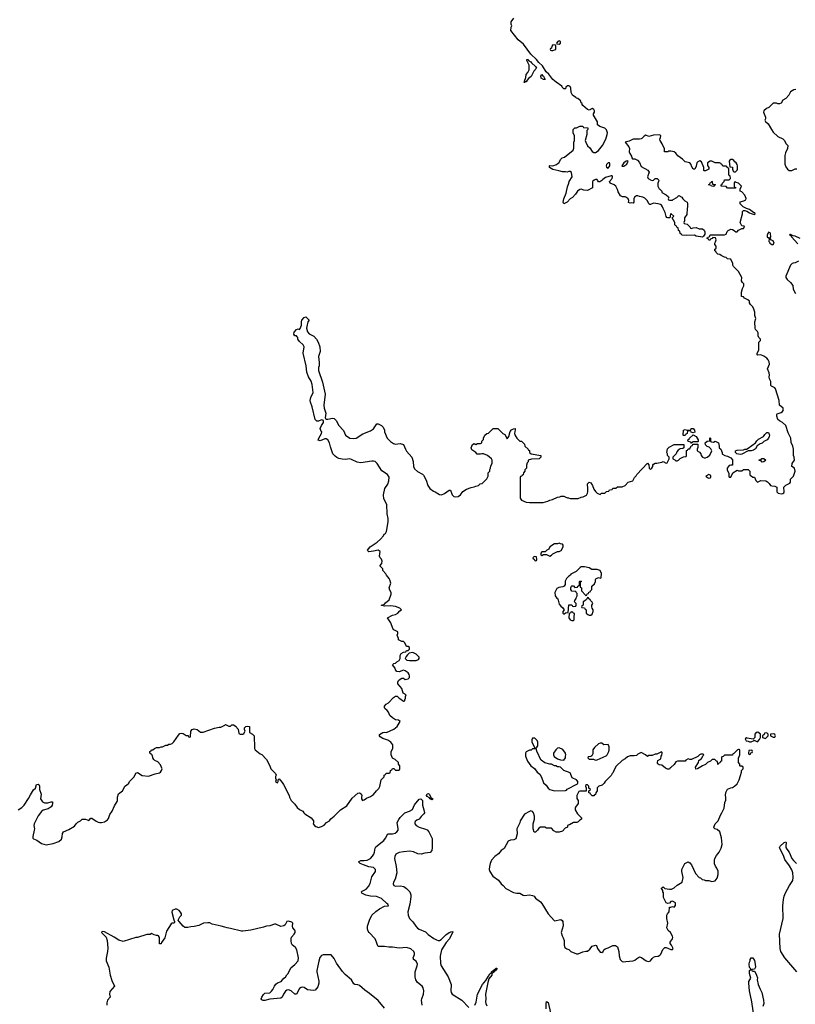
# Model space of a CAD drawing. Header units: inches. Extents: x 2528705 to 2676837, y 911742 to 1023252.
# Tile 61 of 143: x 2607393 to 2617250, y 944399 to 956907. Entities that reach past the tile are written whole.
import ezdxf

# ---------------------------------------------------------------- set-up
doc = ezdxf.new("R2010")
doc.units = ezdxf.units.IN
doc.header["$MEASUREMENT"] = 0
for name, color, linetype in [('C6904', 7, 'Continuous'), ('C6914', 7, 'Continuous'), ('C6915', 7, 'Continuous')]:
    doc.layers.add(name, color=color, linetype=linetype)

msp = doc.modelspace()

# ---------------------------------------------------------------- linework, layer by layer
at = {"layer": 'C6904', "color": 5, "elevation": 40}
for points in [[(2607375, 946870), (2607419, 946901), (2607449, 946931), (2607506, 947014), (2607530, 947062), (2607570, 947122), (2607593, 947147), (2607608, 947192), (2607630, 947196), (2607638, 947190), (2607645, 947170), (2607645, 947130), (2607666, 947070), (2607658, 947010), (2607682, 946970), (2607710, 946958), (2607750, 946958), (2607791, 946971), (2607810, 946972), (2607812, 946952), (2607805, 946930), (2607791, 946909), (2607756, 946884), (2607690, 946866), (2607670, 946850), (2607627, 946793), (2607576, 946690), (2607573, 946670), (2607581, 946630), (2607579, 946610), (2607558, 946530), (2607562, 946510), (2607570, 946502), (2607610, 946485), (2607670, 946442), (2607730, 946426), (2607819, 946441), (2607892, 946468), (2607923, 946497), (2607934, 946526), (2607939, 946570), (2607949, 946591), (2608018, 946622), (2608090, 946662), (2608110, 946694), (2608130, 946714), (2608166, 946730), (2608188, 946752), (2608230, 946752), (2608270, 946734), (2608298, 946762), (2608310, 946765), (2608365, 946725), (2608390, 946713), (2608412, 946708), (2608432, 946708), (2608470, 946718), (2608510, 946741), (2608521, 946759), (2608539, 946810), (2608570, 946852), (2608598, 946922), (2608630, 946974), (2608635, 946990), (2608634, 947030), (2608650, 947072), (2608698, 947110), (2608722, 947150), (2608729, 947171), (2608750, 947182), (2608778, 947210), (2608788, 947230), (2608848, 947290), (2608870, 947334), (2608890, 947342), (2608950, 947305), (2609030, 947298), (2609113, 947327), (2609170, 947341), (2609182, 947350), (2609195, 947370), (2609202, 947390), (2609200, 947400), (2609183, 947443), (2609150, 947478), (2609110, 947498), (2609098, 947510), (2609086, 947530), (2609082, 947562), (2609067, 947567), (2609062, 947582), (2609048, 947588), (2609048, 947612), (2609062, 947618), (2609068, 947632), (2609087, 947633), (2609106, 947650), (2609130, 947662), (2609170, 947662), (2609190, 947672), (2609210, 947672), (2609250, 947692), (2609270, 947692), (2609290, 947702), (2609310, 947702), (2609329, 947711), (2609350, 947732), (2609410, 947818), (2609430, 947838), (2609450, 947842), (2609470, 947838), (2609510, 947812), (2609533, 947813), (2609538, 947798), (2609550, 947794), (2609562, 947798), (2609568, 947870), (2609586, 947890), (2609610, 947898), (2609650, 947892), (2609690, 947858), (2609723, 947857), (2609870, 947906), (2609930, 947921), (2609950, 947921), (2610000, 947947)], [(2610000, 945379), (2609954, 945394), (2609839, 945419), (2609810, 945433), (2609784, 945436), (2609731, 945429), (2609670, 945401), (2609610, 945386), (2609570, 945385), (2609530, 945373), (2609510, 945373), (2609490, 945377), (2609470, 945390), (2609418, 945450), (2609408, 945470), (2609428, 945510), (2609448, 945530), (2609448, 945550), (2609438, 945570), (2609418, 945590), (2609390, 945609), (2609370, 945609), (2609332, 945590), (2609327, 945570), (2609350, 945474), (2609362, 945450), (2609360, 945440), (2609350, 945428), (2609330, 945428), (2609320, 945420), (2609258, 945330), (2609237, 945243), (2609197, 945183), (2609190, 945166), (2609170, 945166), (2609169, 945249), (2609158, 945270), (2609150, 945275), (2609130, 945275), (2609103, 945283), (2609070, 945298), (2609050, 945288), (2609007, 945287), (2608890, 945249), (2608867, 945247), (2608710, 945198), (2608655, 945215), (2608593, 945253), (2608470, 945318), (2608450, 945326), (2608438, 945322), (2608434, 945310), (2608491, 945251), (2608503, 945210), (2608514, 945114), (2608511, 945070), (2608490, 944986), (2608491, 944950), (2608524, 944870), (2608544, 944770), (2608563, 944703), (2608598, 944630), (2608538, 944562), (2608533, 944530), (2608541, 944490), (2608508, 944450), (2608500, 944420), (2608500, 944390)]]:
    msp.add_lwpolyline(points, dxfattribs=at)
at = {"layer": 'C6914', "color": 5}
for points, elevation in [([(2610000, 947947), (2610010, 947952), (2610050, 947932), (2610070, 947932), (2610090, 947951), (2610110, 947951), (2610142, 947930), (2610152, 947912), (2610170, 947894), (2610178, 947838), (2610193, 947833), (2610230, 947832), (2610240, 947840), (2610258, 947870), (2610248, 947890), (2610248, 947912), (2610266, 947930), (2610290, 947934), (2610312, 947930), (2610314, 947850), (2610352, 947832), (2610374, 947810), (2610372, 947750), (2610378, 947718), (2610378, 947650), (2610386, 947630), (2610450, 947582), (2610471, 947571), (2610531, 947510), (2610571, 947430), (2610585, 947390), (2610642, 947330), (2610652, 947310), (2610645, 947295), (2610642, 947270), (2610654, 947250), (2610642, 947230), (2610670, 947214), (2610678, 947230), (2610678, 947250), (2610690, 947262), (2610730, 947218), (2610746, 947190), (2610818, 947050), (2610822, 947030), (2610842, 946990), (2610890, 946942), (2610920, 946900), (2610950, 946872), (2610990, 946852), (2611002, 946830), (2611018, 946818), (2611098, 946770), (2611125, 946730), (2611126, 946710), (2611121, 946690), (2611138, 946670), (2611157, 946657), (2611190, 946645), (2611230, 946656), (2611263, 946677), (2611292, 946708), (2611329, 946731), (2611346, 946754), (2611389, 946790), (2611468, 946870), (2611550, 946921), (2611620, 947020), (2611690, 947081), (2611710, 947086), (2611734, 947074), (2611741, 947050), (2611735, 947030), (2611735, 947010), (2611750, 946987), (2611770, 946996), (2611801, 947019), (2611850, 947039), (2611890, 947066), (2611927, 947113), (2611959, 947141), (2611972, 947168), (2611989, 947251), (2612026, 947290), (2612026, 947310), (2612042, 947318), (2612050, 947334), (2612090, 947334), (2612102, 947338), (2612106, 947370), (2612122, 947378), (2612130, 947394), (2612150, 947394), (2612170, 947374), (2612210, 947374), (2612222, 947378), (2612226, 947390), (2612226, 947430), (2612206, 947450), (2612206, 947470), (2612166, 947510), (2612130, 947526), (2612115, 947570), (2612114, 947610), (2612134, 947650), (2612137, 947697), (2612110, 947729), (2612070, 947755), (2612010, 947775), (2611976, 947796), (2611966, 947810), (2611967, 947827), (2612010, 947852), (2612030, 947858), (2612053, 947853), (2612150, 947895), (2612189, 947930), (2612228, 947990), (2612206, 948010), (2612170, 948015), (2612130, 948038), (2612098, 948070), (2612078, 948110), (2612062, 948130), (2612035, 948155), (2612028, 948170), (2612028, 948188), (2612049, 948210), (2612081, 948230), (2612142, 948298), (2612170, 948314), (2612190, 948314), (2612212, 948292), (2612226, 948286), (2612270, 948252), (2612286, 948254), (2612286, 948266), (2612298, 948290), (2612298, 948310), (2612306, 948330), (2612268, 948350), (2612249, 948410), (2612230, 948438), (2612198, 948470), (2612198, 948490), (2612209, 948511), (2612228, 948530), (2612250, 948542), (2612270, 948542), (2612290, 948526), (2612330, 948532), (2612348, 948552), (2612349, 948570), (2612342, 948590), (2612328, 948610), (2612290, 948635), (2612270, 948642), (2612217, 948623), (2612188, 948628), (2612168, 948648), (2612166, 948670), (2612129, 948710), (2612146, 948730), (2612170, 948734), (2612186, 948750), (2612215, 948765), (2612227, 948793), (2612228, 948830), (2612243, 948857), (2612270, 948874), (2612302, 948878), (2612310, 948894), (2612330, 948894), (2612346, 948910), (2612346, 948930), (2612330, 948946), (2612310, 948946), (2612288, 948990), (2612270, 949008), (2612249, 949009), (2612208, 949030), (2612207, 949047), (2612189, 949090), (2612198, 949110), (2612198, 949130), (2612150, 949158), (2612135, 949175), (2612110, 949246), (2612069, 949309), (2612130, 949341), (2612170, 949351), (2612198, 949370), (2612223, 949397), (2612246, 949410), (2612226, 949430), (2612170, 949452), (2612110, 949461), (2612030, 949458), (2611986, 949470), (2612010, 949472), (2612030, 949482), (2612042, 949498), (2612090, 949538), (2612115, 949610), (2612115, 949630), (2612098, 949658), (2612089, 949690), (2612109, 949750), (2612098, 949790), (2612089, 949810), (2612055, 949850), (2612048, 949868), (2612006, 949910), (2612006, 949930), (2611968, 949968), (2611995, 950000)], 40), ([(2612507, 944390), (2612499, 944450), (2612502, 944470), (2612526, 944530), (2612531, 944571), (2612521, 944610), (2612510, 944630), (2612450, 944675), (2612427, 944710), (2612419, 944750), (2612421, 944810), (2612446, 944890), (2612447, 944910), (2612430, 944947), (2612399, 944970), (2612397, 944977), (2612394, 944990), (2612410, 945030), (2612410, 945050), (2612402, 945070), (2612362, 945102), (2612310, 945121), (2612214, 945114), (2612130, 945124), (2612084, 945124), (2612030, 945135), (2611950, 945135), (2611939, 945150), (2611929, 945190), (2611909, 945230), (2611836, 945310), (2611823, 945330), (2611812, 945352), (2611812, 945390), (2611837, 945470), (2611869, 945531), (2611920, 945580), (2611967, 945613), (2612030, 945644), (2612078, 945650), (2612073, 945670), (2612058, 945678), (2611990, 945742), (2611970, 945754), (2611927, 945767), (2611850, 945773), (2611790, 945786), (2611741, 945810), (2611739, 945830), (2611744, 945836), (2611798, 945862), (2611826, 945894), (2611845, 945935), (2611870, 946017), (2611914, 946086), (2611914, 946110), (2611890, 946136), (2611830, 946145), (2611761, 946170), (2611721, 946190), (2611699, 946210), (2611730, 946227), (2611770, 946226), (2611810, 946232), (2611850, 946253), (2611877, 946283), (2611893, 946307), (2611902, 946330), (2611910, 946381), (2611920, 946400), (2612020, 946480), (2612044, 946510), (2612070, 946564), (2612130, 946563), (2612166, 946574), (2612188, 946590), (2612201, 946610), (2612202, 946630), (2612192, 946710), (2612210, 946747), (2612230, 946773), (2612289, 946830), (2612349, 946851), (2612384, 946876), (2612410, 946935), (2612470, 947007), (2612491, 947010), (2612511, 946990), (2612512, 946930), (2612531, 946870), (2612536, 946830), (2612530, 946818), (2612495, 946785), (2612471, 946750), (2612442, 946738), (2612420, 946720), (2612414, 946710), (2612414, 946690), (2612431, 946670), (2612469, 946649), (2612550, 946626), (2612570, 946614), (2612592, 946590), (2612634, 946506), (2612636, 946390), (2612630, 946355), (2612610, 946329), (2612541, 946319), (2612494, 946306), (2612451, 946309), (2612396, 946336), (2612350, 946345), (2612270, 946337), (2612214, 946326), (2612174, 946306), (2612161, 946279), (2612157, 946250), (2612178, 946150), (2612188, 946070), (2612164, 945990), (2612142, 945950), (2612140, 945930), (2612150, 945910), (2612170, 945902), (2612230, 945903), (2612275, 945895), (2612310, 945870), (2612350, 945830), (2612364, 945790), (2612364, 945764), (2612350, 945670), (2612325, 945575), (2612328, 945530), (2612346, 945490), (2612390, 945448), (2612427, 945390), (2612448, 945368), (2612470, 945354), (2612550, 945318), (2612586, 945286), (2612655, 945235), (2612690, 945217), (2612710, 945211), (2612730, 945212), (2612750, 945223), (2612810, 945284), (2612850, 945313), (2612886, 945326), (2612898, 945318), (2612855, 945230), (2612815, 945185), (2612753, 945090), (2612735, 945010), (2612743, 944917), (2612750, 944890), (2612837, 944750), (2612878, 944650), (2612874, 944570), (2612878, 944550), (2612889, 944530), (2613012, 944452), (2613100, 944360)], 20), ([(2617271, 944810), (2617119, 944990), (2617068, 945070), (2617056, 945110), (2617051, 945290), (2617096, 945490), (2617090, 945650), (2617099, 945730), (2617109, 945771), (2617126, 945814), (2617178, 945910), (2617218, 945970), (2617225, 946010), (2617218, 946070), (2617206, 946106), (2617177, 946157), (2617119, 946239), (2617101, 946290), (2617058, 946370), (2617051, 946390), (2617056, 946410), (2617110, 946455), (2617130, 946462), (2617136, 946450), (2617128, 946412), (2617131, 946390), (2617142, 946370), (2617172, 946332), (2617205, 946250), (2617226, 946226), (2617265, 946190)], 20), ([(2612029, 944350), (2611948, 944448), (2611838, 944538), (2611778, 944578), (2611710, 944639), (2611690, 944648), (2611652, 944652), (2611641, 944661), (2611610, 944712), (2611530, 944777), (2611496, 944816), (2611421, 944921), (2611390, 944982), (2611350, 945028), (2611250, 945026), (2611230, 945018), (2611208, 944992), (2611194, 944946), (2611171, 944830), (2611171, 944810), (2611193, 944693), (2611193, 944670), (2611180, 944620), (2611150, 944578), (2611130, 944574), (2611090, 944581), (2611050, 944582), (2611010, 944613), (2610983, 944617), (2610970, 944614), (2610950, 944599), (2610910, 944529), (2610890, 944529), (2610844, 944570), (2610810, 944583), (2610790, 944580), (2610770, 944567), (2610744, 944530), (2610728, 944492), (2610710, 944477), (2610574, 944466), (2610509, 944449), (2610489, 944449), (2610470, 944458), (2610462, 944470), (2610469, 944490), (2610490, 944525), (2610510, 944539), (2610570, 944547), (2610595, 944565), (2610612, 944588), (2610630, 944630), (2610650, 944655), (2610670, 944673), (2610715, 944690), (2610750, 944731), (2610770, 944746), (2610787, 944773), (2610804, 944790), (2610837, 944863), (2610890, 944903), (2610930, 944951), (2610937, 944990), (2610916, 945090), (2610899, 945119), (2610856, 945156), (2610849, 945170), (2610845, 945205), (2610844, 945230), (2610849, 945251), (2610883, 945290), (2610892, 945310), (2610895, 945330), (2610890, 945342), (2610864, 945370), (2610859, 945390), (2610864, 945430), (2610850, 945441), (2610810, 945456), (2610786, 945450), (2610766, 945410), (2610750, 945397), (2610710, 945389), (2610650, 945419), (2610630, 945418), (2610570, 945395), (2610530, 945392), (2610490, 945378), (2610330, 945342), (2610230, 945327), (2610210, 945327), (2610070, 945364), (2610030, 945369), (2610000, 945379)], 40), ([(2616727, 944230), (2616697, 944430), (2616670, 944570), (2616658, 944670), (2616661, 944690), (2616684, 944730), (2616669, 944790), (2616669, 944830), (2616682, 944838), (2616686, 944850), (2616670, 944866), (2616665, 944910), (2616667, 944933), (2616675, 944950), (2616678, 944970), (2616690, 944991), (2616712, 944990), (2616730, 944954), (2616741, 944910), (2616745, 944870), (2616730, 944846), (2616698, 944842), (2616694, 944830), (2616710, 944822), (2616730, 944822), (2616750, 944792), (2616758, 944770), (2616770, 944734), (2616765, 944710), (2616780, 944650), (2616803, 944590), (2616824, 944550), (2616848, 944450), (2616850, 944410), (2616839, 944370)], 20), ([(2613176, 944390), (2613195, 944425), (2613212, 944530), (2613276, 944650), (2613319, 944701), (2613350, 944758), (2613370, 944785), (2613384, 944796), (2613390, 944810), (2613430, 944845), (2613436, 944844), (2613438, 944850), (2613450, 944858), (2613457, 944857), (2613458, 944850), (2613450, 944838), (2613444, 944836), (2613445, 944830), (2613422, 944818), (2613421, 944810), (2613395, 944785), (2613392, 944770), (2613357, 944723), (2613342, 944678), (2613314, 944530), (2613318, 944470), (2613312, 944430), (2613315, 944410), (2613330, 944380)], 20), ([(2614083, 944343), (2614083, 944410), (2614090, 944435), (2614110, 944423), (2614138, 944290)], 20)]:
    msp.add_lwpolyline(points, dxfattribs=dict(at, elevation=elevation))
for points, elevation in [([(2614570, 949955), (2614530, 949955), (2614514, 949950), (2614464, 949896), (2614398, 949862), (2614394, 949850), (2614370, 949838), (2614342, 949810), (2614326, 949774), (2614325, 949730), (2614311, 949709), (2614297, 949703), (2614244, 949696), (2614220, 949680), (2614196, 949630), (2614198, 949590), (2614220, 949560), (2614232, 949550), (2614250, 949482), (2614270, 949458), (2614297, 949437), (2614314, 949410), (2614294, 949390), (2614294, 949370), (2614310, 949354), (2614330, 949374), (2614362, 949378), (2614370, 949474), (2614410, 949474), (2614418, 949458), (2614430, 949454), (2614462, 949458), (2614466, 949470), (2614466, 949490), (2614446, 949510), (2614447, 949527), (2614467, 949553), (2614468, 949572), (2614478, 949590), (2614478, 949618), (2614466, 949630), (2614462, 949642), (2614409, 949649), (2614398, 949670), (2614398, 949690), (2614406, 949710), (2614410, 949714), (2614430, 949714), (2614450, 949694), (2614482, 949698), (2614487, 949713), (2614502, 949718), (2614506, 949730), (2614506, 949770), (2614510, 949774), (2614530, 949774), (2614534, 949770), (2614518, 949762), (2614514, 949750), (2614514, 949710), (2614518, 949698), (2614534, 949690), (2614534, 949650), (2614590, 949594), (2614602, 949598), (2614607, 949613), (2614622, 949618), (2614627, 949633), (2614642, 949638), (2614646, 949650), (2614666, 949670), (2614666, 949710), (2614698, 949742), (2614709, 949770), (2614710, 949794), (2614716, 949804), (2614750, 949822), (2614770, 949814), (2614782, 949818), (2614788, 949870), (2614769, 949909), (2614730, 949922), (2614663, 949923), (2614630, 949942)], 40), ([(2614610, 949566), (2614597, 949543), (2614577, 949523), (2614554, 949510), (2614554, 949470), (2614538, 949462), (2614534, 949450), (2614538, 949438), (2614570, 949434), (2614578, 949418), (2614594, 949410), (2614594, 949370), (2614614, 949350), (2614630, 949342), (2614650, 949342), (2614670, 949354), (2614682, 949390), (2614682, 949410), (2614668, 949430), (2614666, 949450), (2614666, 949470), (2614678, 949490), (2614670, 949506), (2614646, 949530), (2614642, 949542), (2614628, 949548), (2614622, 949562)], 40), ([(2614410, 949386), (2614398, 949382), (2614393, 949367), (2614378, 949362), (2614372, 949310), (2614390, 949282), (2614410, 949274), (2614430, 949274), (2614438, 949282), (2614438, 949330), (2614446, 949350), (2614442, 949362), (2614427, 949367), (2614422, 949382)], 40), ([(2612390, 948868), (2612342, 948858), (2612320, 948840), (2612304, 948816), (2612294, 948790), (2612313, 948773), (2612346, 948766), (2612430, 948766), (2612460, 948780), (2612468, 948790), (2612468, 948810), (2612430, 948848)], 40), ([(2616775, 947855), (2616754, 947850), (2616734, 947830), (2616734, 947790), (2616714, 947766), (2616638, 947778), (2616630, 947786), (2616614, 947770), (2616625, 947745), (2616650, 947742), (2616670, 947732), (2616690, 947732), (2616726, 947750), (2616726, 947754), (2616770, 947734), (2616796, 947764), (2616806, 947790), (2616806, 947830)], 40), ([(2616890, 947846), (2616858, 947842), (2616853, 947827), (2616834, 947810), (2616834, 947790), (2616870, 947774), (2616906, 947810), (2616906, 947830)], 40), ([(2616976, 947836), (2616934, 947830), (2616934, 947810), (2616970, 947794), (2616990, 947794), (2616998, 947810), (2616990, 947826)], 40), ([(2613930, 947782), (2613910, 947778), (2613900, 947760), (2613901, 947730), (2613938, 947658), (2613950, 947654), (2613962, 947658), (2613976, 947684), (2613978, 947730), (2613968, 947750), (2613938, 947778)], 40), ([(2614790, 947715), (2614770, 947715), (2614750, 947708), (2614700, 947660), (2614678, 947630), (2614677, 947583), (2614664, 947556), (2614650, 947546), (2614618, 947542), (2614614, 947530), (2614630, 947514), (2614687, 947513), (2614710, 947502), (2614730, 947505), (2614846, 947554), (2614859, 947570), (2614879, 947610), (2614884, 947630), (2614884, 947670), (2614870, 947698), (2614816, 947696)], 40), ([(2616530, 947638), (2616514, 947630), (2616470, 947586), (2616458, 947582), (2616450, 947566), (2616350, 947566), (2616333, 947547), (2616318, 947542), (2616314, 947530), (2616314, 947490), (2616298, 947482), (2616293, 947467), (2616278, 947462), (2616270, 947446), (2616266, 947450), (2616262, 947482), (2616250, 947486), (2616227, 947507), (2616193, 947507), (2616174, 947490), (2616134, 947470), (2616110, 947446), (2616070, 947428), (2616009, 947389), (2615988, 947388), (2615982, 947410), (2616019, 947470), (2616024, 947496), (2616057, 947523), (2616075, 947550), (2616078, 947562), (2616086, 947570), (2616076, 947576), (2616050, 947578), (2616034, 947570), (2616010, 947546), (2615931, 947509), (2615909, 947509), (2615890, 947518), (2615858, 947502), (2615850, 947486), (2615753, 947487), (2615730, 947478), (2615710, 947446), (2615670, 947406), (2615658, 947402), (2615650, 947386), (2615628, 947388), (2615600, 947400), (2615556, 947436), (2615520, 947440), (2615506, 947450), (2615500, 947460), (2615498, 947470), (2615505, 947495), (2615542, 947518), (2615546, 947550), (2615555, 947565), (2615558, 947590), (2615558, 947598), (2615550, 947606), (2615490, 947578), (2615470, 947578), (2615430, 947558), (2615390, 947558), (2615370, 947548), (2615346, 947570), (2615290, 947598), (2615250, 947578), (2615230, 947562), (2615204, 947556), (2615150, 947555), (2615117, 947543), (2615090, 947518), (2615050, 947498), (2614975, 947425), (2614945, 947370), (2614936, 947344), (2614922, 947330), (2614910, 947306), (2614832, 947228), (2614822, 947210), (2614797, 947183), (2614754, 947170), (2614734, 947150), (2614732, 947110), (2614713, 947087), (2614710, 947066), (2614698, 947062), (2614690, 947046), (2614670, 947046), (2614647, 947067), (2614642, 947082), (2614627, 947087), (2614626, 947110), (2614642, 947118), (2614646, 947130), (2614627, 947147), (2614626, 947170), (2614610, 947186), (2614590, 947186), (2614582, 947170), (2614594, 947150), (2614593, 947107), (2614510, 947106), (2614498, 947102), (2614472, 947050), (2614473, 947013), (2614492, 946990), (2614492, 946950), (2614458, 946902), (2614452, 946890), (2614452, 946870), (2614480, 946820), (2614534, 946770), (2614534, 946750), (2614510, 946738), (2614490, 946718), (2614474, 946710), (2614430, 946708), (2614380, 946680), (2614364, 946676), (2614354, 946670), (2614354, 946650), (2614325, 946635), (2614290, 946598), (2614248, 946588), (2614210, 946588), (2614183, 946603), (2614150, 946638), (2614090, 946638), (2614068, 946648), (2614010, 946649), (2613990, 946638), (2613972, 946610), (2613950, 946588), (2613930, 946588), (2613918, 946630), (2613918, 946690), (2613935, 946750), (2613935, 946790), (2613922, 946830), (2613910, 946848), (2613890, 946855), (2613870, 946849), (2613807, 946813), (2613752, 946730), (2613750, 946706), (2613711, 946630), (2613716, 946564), (2613697, 946503), (2613674, 946490), (2613630, 946484), (2613602, 946470), (2613550, 946378), (2613510, 946355), (2613478, 946310), (2613430, 946275), (2613391, 946229), (2613371, 946190), (2613362, 946150), (2613361, 946110), (2613366, 946086), (2613407, 946027), (2613478, 945978), (2613511, 945930), (2613538, 945910), (2613570, 945872), (2613670, 945818), (2613710, 945811), (2613750, 945811), (2613790, 945785), (2613810, 945782), (2613870, 945791), (2613910, 945783), (2613930, 945771), (2613950, 945747), (2614010, 945701), (2614030, 945679), (2614108, 945548), (2614190, 945458), (2614270, 945478), (2614286, 945466), (2614296, 945450), (2614302, 945398), (2614276, 945310), (2614286, 945270), (2614302, 945242), (2614311, 945210), (2614311, 945150), (2614323, 945123), (2614345, 945105), (2614374, 945094), (2614398, 945070), (2614470, 945041), (2614490, 945041), (2614550, 945067), (2614590, 945076), (2614610, 945076), (2614640, 945100), (2614670, 945138), (2614711, 945151), (2614725, 945145), (2614738, 945110), (2614770, 945062), (2614790, 945058), (2614808, 945070), (2614818, 945090), (2614835, 945105), (2614870, 945116), (2614930, 945146), (2614965, 945145), (2614991, 945130), (2615006, 945070), (2615010, 945014), (2615025, 944970), (2615050, 944945), (2615070, 944938), (2615095, 944945), (2615190, 944951), (2615210, 944958), (2615230, 944978), (2615270, 945002), (2615295, 944995), (2615354, 944950), (2615390, 944945), (2615410, 944952), (2615430, 944982), (2615450, 944998), (2615470, 945006), (2615506, 945010), (2615530, 945022), (2615543, 945037), (2615565, 945095), (2615590, 945122), (2615610, 945122), (2615670, 945094), (2615690, 945094), (2615698, 945110), (2615678, 945150), (2615658, 945170), (2615658, 945190), (2615689, 945231), (2615694, 945250), (2615690, 945266), (2615662, 945310), (2615635, 945335), (2615618, 945370), (2615629, 945430), (2615618, 945490), (2615618, 945530), (2615626, 945550), (2615647, 945573), (2615650, 945634), (2615670, 945634), (2615690, 945642), (2615710, 945634), (2615727, 945653), (2615727, 945687), (2615690, 945708), (2615670, 945706), (2615650, 945686), (2615630, 945678), (2615609, 945689), (2615575, 945755), (2615575, 945815), (2615568, 945830), (2615567, 945847), (2615548, 945870), (2615550, 945874), (2615570, 945892), (2615591, 945871), (2615650, 945862), (2615677, 945863), (2615710, 945877), (2615747, 945913), (2615814, 945950), (2615827, 946010), (2615807, 946087), (2615810, 946110), (2615846, 946190), (2615889, 946211), (2615910, 946198), (2615931, 946171), (2615982, 946062), (2616030, 946012), (2616045, 946005), (2616066, 945986), (2616090, 945982), (2616110, 945972), (2616151, 945971), (2616190, 945958), (2616230, 945966), (2616257, 946003), (2616269, 946049), (2616269, 946089), (2616254, 946130), (2616236, 946156), (2616223, 946183), (2616225, 946230), (2616229, 946251), (2616249, 946290), (2616282, 946330), (2616310, 946382), (2616321, 946430), (2616314, 946514), (2616289, 946589), (2616258, 946618), (2616226, 946630), (2616218, 946638), (2616215, 946650), (2616233, 946690), (2616269, 946730), (2616298, 946802), (2616318, 946830), (2616348, 946890), (2616356, 946964), (2616367, 946993), (2616368, 947030), (2616362, 947050), (2616369, 947091), (2616390, 947132), (2616429, 947151), (2616450, 947152), (2616478, 947170), (2616510, 947202), (2616535, 947250), (2616554, 947306), (2616566, 947350), (2616566, 947370), (2616586, 947390), (2616586, 947410), (2616570, 947426), (2616550, 947426), (2616546, 947430), (2616546, 947450), (2616527, 947473), (2616527, 947527), (2616546, 947570), (2616546, 947630), (2616536, 947636)], 40), ([(2613950, 947646), (2613910, 947646), (2613892, 947628), (2613873, 947627), (2613830, 947606), (2613822, 947590), (2613822, 947550), (2613845, 947490), (2613887, 947427), (2613934, 947394), (2613971, 947350), (2614003, 947323), (2614024, 947284), (2614050, 947212), (2614084, 947184), (2614110, 947145), (2614132, 947130), (2614190, 947112), (2614330, 947114), (2614342, 947118), (2614350, 947134), (2614482, 947198), (2614486, 947210), (2614486, 947230), (2614468, 947250), (2614416, 947276), (2614390, 947338), (2614309, 947369), (2614266, 947410), (2614250, 947418), (2614230, 947418), (2614207, 947427), (2614190, 947428), (2614150, 947448), (2614129, 947449), (2614066, 947466), (2614022, 947502), (2614002, 947530), (2613983, 947583), (2613966, 947610), (2613962, 947642)], 40), ([(2614250, 947659), (2614230, 947655), (2614208, 947632), (2614178, 947590), (2614178, 947570), (2614186, 947546), (2614230, 947518), (2614265, 947505), (2614310, 947502), (2614328, 947532), (2614329, 947551), (2614335, 947570), (2614329, 947590), (2614296, 947636)], 40), ([(2616690, 947626), (2616658, 947622), (2616654, 947590), (2616658, 947578), (2616670, 947574), (2616682, 947578), (2616687, 947593), (2616702, 947598), (2616706, 947610), (2616702, 947622)], 40), ([(2612630, 946998), (2612610, 947009), (2612602, 947022), (2612570, 947039), (2612563, 947050), (2612570, 947071), (2612590, 947076), (2612596, 947070), (2612624, 947024), (2612642, 947010), (2612640, 947000)], 20)]:
    msp.add_lwpolyline(points, close=True, dxfattribs=dict(at, elevation=elevation))
at = {"layer": 'C6915', "color": 5, "elevation": 40}
for points in [[(2611995, 950000), (2611997, 950003), (2612001, 950030), (2611992, 950052), (2611974, 950070), (2611964, 950090), (2611973, 950153), (2611950, 950169), (2611890, 950154), (2611830, 950149), (2611818, 950158), (2611815, 950170), (2611848, 950212), (2611934, 950270), (2611979, 950310), (2612018, 950350), (2612026, 950370), (2612040, 950380), (2612055, 950405), (2612074, 950530), (2612074, 950570), (2612062, 950630), (2612058, 950750), (2612020, 950820), (2612018, 950870), (2612035, 950950), (2612070, 951005), (2612085, 951050), (2612090, 951095), (2612069, 951130), (2611994, 951174), (2611935, 951270), (2611910, 951293), (2611890, 951300), (2611870, 951300), (2611730, 951276), (2611684, 951284), (2611610, 951322), (2611590, 951327), (2611530, 951319), (2611490, 951323), (2611450, 951333), (2611425, 951345), (2611402, 951362), (2611373, 951393), (2611341, 951481), (2611330, 951533), (2611310, 951568), (2611290, 951581), (2611270, 951582), (2611210, 951559), (2611186, 951566), (2611193, 951590), (2611230, 951650), (2611232, 951670), (2611219, 951690), (2611213, 951713), (2611227, 951750), (2611252, 951788), (2611256, 951810), (2611255, 951815), (2611230, 951822), (2611190, 951808), (2611170, 951808), (2611148, 951830), (2611110, 951989), (2611088, 952048), (2611085, 952070), (2611092, 952108), (2611122, 952170), (2611111, 952271), (2611097, 952317), (2611065, 952370), (2611044, 952430), (2611032, 952510), (2610995, 952670), (2611009, 952750), (2610997, 952777), (2610950, 952818), (2610929, 952849), (2610929, 952869), (2610920, 952880), (2610909, 952889), (2610889, 952889), (2610875, 952910), (2610882, 952938), (2610909, 952971), (2610930, 952978), (2610950, 952972), (2610958, 952982), (2610973, 953027), (2610973, 953070), (2610979, 953090), (2611010, 953122), (2611030, 953134), (2611072, 953090), (2611053, 953067), (2611041, 953010), (2611039, 952990), (2611050, 952942), (2611070, 952918), (2611130, 952885), (2611167, 952847), (2611186, 952810), (2611207, 952750), (2611211, 952690), (2611191, 952629), (2611199, 952550), (2611197, 952510), (2611191, 952490), (2611191, 952450), (2611243, 952303), (2611275, 952150), (2611259, 952010), (2611263, 951970), (2611282, 951910), (2611277, 951850), (2611280, 951840), (2611293, 951833), (2611310, 951831), (2611367, 951847), (2611390, 951839), (2611414, 951814), (2611450, 951750), (2611509, 951690), (2611535, 951630), (2611590, 951593), (2611630, 951585), (2611670, 951593), (2611756, 951644), (2611850, 951685), (2611889, 951711), (2611930, 951771), (2611950, 951772), (2611990, 951752), (2612012, 951730), (2612030, 951694), (2612031, 951670), (2612062, 951590), (2612107, 951547), (2612143, 951523), (2612170, 951516), (2612230, 951525), (2612271, 951511), (2612295, 951450), (2612310, 951425), (2612378, 951350), (2612394, 951294), (2612398, 951230), (2612410, 951202), (2612450, 951166), (2612514, 951134), (2612523, 951123), (2612558, 951058), (2612579, 950990), (2612605, 950950), (2612650, 950918), (2612672, 950910), (2612730, 950876), (2612752, 950872), (2612791, 950889), (2612850, 950931), (2612870, 950931), (2612891, 950871), (2612910, 950852), (2612930, 950845), (2612966, 950850), (2612994, 950870), (2613026, 950914), (2613070, 950945), (2613130, 950966), (2613170, 950971), (2613190, 950982), (2613226, 950990), (2613246, 951010), (2613270, 951014), (2613330, 951074), (2613346, 951110), (2613348, 951152), (2613367, 951173), (2613368, 951192), (2613378, 951210), (2613380, 951240), (2613398, 951270), (2613398, 951310), (2613388, 951330), (2613338, 951370), (2613286, 951390), (2613267, 951393), (2613250, 951388), (2613208, 951388), (2613188, 951408), (2613141, 951441), (2613129, 951470), (2613149, 951511), (2613170, 951522), (2613190, 951512), (2613210, 951522), (2613250, 951522), (2613266, 951530), (2613268, 951552), (2613287, 951573), (2613288, 951592), (2613306, 951630), (2613328, 951652), (2613350, 951654), (2613410, 951714), (2613470, 951714), (2613534, 951650), (2613557, 951637), (2613590, 951582), (2613610, 951614), (2613626, 951674), (2613645, 951695), (2613670, 951711), (2613690, 951714), (2613692, 951692), (2613685, 951675), (2613683, 951650), (2613690, 951625), (2613710, 951591), (2613750, 951554), (2613771, 951551), (2613810, 951514), (2613814, 951490), (2613854, 951450), (2613858, 951438), (2613873, 951433), (2613874, 951410), (2613893, 951393), (2614014, 951370), (2614014, 951350), (2613994, 951330), (2613897, 951323), (2613854, 951310), (2613854, 951290), (2613844, 951276), (2613834, 951250), (2613834, 951210), (2613814, 951190), (2613814, 951170), (2613794, 951150), (2613793, 951127), (2613778, 951122), (2613773, 951107), (2613758, 951102), (2613754, 951090), (2613752, 950830), (2613770, 950802), (2613830, 950778), (2613870, 950772), (2614047, 950773), (2614106, 950790), (2614130, 950802), (2614166, 950810), (2614230, 950842), (2614256, 950844), (2614273, 950853), (2614310, 950854), (2614324, 950844), (2614353, 950833), (2614367, 950833), (2614390, 950825), (2614490, 950826), (2614530, 950842), (2614555, 950845), (2614595, 950865), (2614610, 950894), (2614615, 950910), (2614615, 950970), (2614609, 950990), (2614609, 951010), (2614630, 951034), (2614650, 951022), (2614671, 950990), (2614690, 950942), (2614710, 950912), (2614730, 950892), (2614770, 950874), (2614788, 950892), (2614830, 950894), (2614850, 950914), (2614882, 950918), (2614890, 950934), (2614922, 950938), (2614930, 950954), (2614970, 950954), (2614990, 950972), (2615050, 950972), (2615086, 950990), (2615126, 951030), (2615186, 951050), (2615208, 951092), (2615228, 951112), (2615238, 951130), (2615370, 951274), (2615390, 951254), (2615392, 951210), (2615410, 951192), (2615428, 951210), (2615438, 951230), (2615438, 951250), (2615450, 951262), (2615470, 951272), (2615490, 951272), (2615555, 951285), (2615570, 951294), (2615610, 951274), (2615622, 951278), (2615646, 951330), (2615646, 951350), (2615626, 951370), (2615626, 951390), (2615618, 951410), (2615626, 951454), (2615645, 951475), (2615710, 951512), (2615834, 951510), (2615833, 951467), (2615820, 951460), (2615785, 951455), (2615760, 951440), (2615744, 951416), (2615734, 951390), (2615694, 951350), (2615694, 951330), (2615717, 951317), (2615730, 951302), (2615750, 951302), (2615766, 951310), (2615788, 951332), (2615830, 951352), (2615862, 951358), (2615866, 951370), (2615867, 951433), (2615882, 951438), (2615890, 951454), (2615910, 951454), (2615927, 951493), (2615942, 951498), (2615946, 951514), (2616013, 951513), (2616013, 951473), (2616002, 951450), (2616002, 951430), (2616031, 951411), (2616050, 951392), (2616052, 951370), (2616071, 951351), (2616090, 951342), (2616110, 951342), (2616130, 951351), (2616163, 951377), (2616188, 951430), (2616175, 951455), (2616155, 951475), (2616130, 951486), (2616110, 951506), (2616106, 951530), (2616128, 951552), (2616162, 951558), (2616166, 951590), (2616170, 951594), (2616174, 951590), (2616174, 951550), (2616184, 951544), (2616210, 951542), (2616230, 951552), (2616272, 951530), (2616282, 951490), (2616282, 951470), (2616302, 951450), (2616322, 951410), (2616322, 951390), (2616326, 951386), (2616354, 951370), (2616390, 951362), (2616430, 951342), (2616450, 951314), (2616453, 951247), (2616430, 951248), (2616410, 951242), (2616385, 951210), (2616385, 951190), (2616404, 951144), (2616405, 951110), (2616410, 951094), (2616430, 951094), (2616458, 951150), (2616510, 951185), (2616530, 951178), (2616570, 951174), (2616590, 951194), (2616650, 951194), (2616674, 951170), (2616674, 951130), (2616678, 951118), (2616690, 951114), (2616710, 951094), (2616730, 951094), (2616750, 951054), (2616770, 951034), (2616810, 951052), (2616874, 951050), (2616897, 951037), (2616917, 951017), (2616934, 950990), (2616950, 950985), (2616990, 950982), (2617014, 950970), (2617014, 950910), (2617032, 950892), (2617070, 950883), (2617093, 950887), (2617103, 950897), (2617109, 950910), (2617106, 950970), (2617128, 950992), (2617182, 951018), (2617187, 951033), (2617188, 951070), (2617228, 951110), (2617249, 951170), (2617238, 951210), (2617208, 951232), (2617209, 951270), (2617220, 951280), (2617238, 951310), (2617235, 951350), (2617228, 951370), (2617229, 951450), (2617219, 951490), (2617196, 951536), (2617194, 951590), (2617158, 951658), (2617128, 951750), (2617088, 951790), (2617049, 951809), (2617029, 951829), (2617015, 951870), (2617015, 951890), (2617021, 951899), (2617070, 951918), (2617088, 951930), (2617099, 951950), (2617098, 951958), (2617095, 951970), (2617049, 952009), (2617045, 952070), (2616998, 952218), (2616989, 952229), (2616946, 952250), (2616940, 952260), (2616938, 952310), (2616923, 952343), (2616918, 952370), (2616922, 952390), (2616920, 952420), (2616895, 952470), (2616924, 952530), (2616919, 952559), (2616906, 952586), (2616889, 952609), (2616852, 952632), (2616810, 952648), (2616770, 952646), (2616766, 952650), (2616766, 952670), (2616788, 952710), (2616788, 952810), (2616808, 952830), (2616808, 952850), (2616788, 952870), (2616778, 952890), (2616778, 952930), (2616770, 952946), (2616746, 952970), (2616738, 952990), (2616735, 953070), (2616749, 953110), (2616735, 953150), (2616734, 953190), (2616724, 953230), (2616710, 953258), (2616679, 953290), (2616668, 953310), (2616666, 953330), (2616646, 953350), (2616606, 953370), (2616590, 953386), (2616568, 953390), (2616567, 953447), (2616578, 953490), (2616595, 953525), (2616595, 953550), (2616578, 953570), (2616568, 953590), (2616569, 953630), (2616529, 953709), (2616466, 953770), (2616458, 953790), (2616458, 953810), (2616430, 953866), (2616390, 953868), (2616370, 953886), (2616350, 953888), (2616306, 953910), (2616290, 953926), (2616266, 953930), (2616246, 953950), (2616242, 953962), (2616226, 953970), (2616226, 953990), (2616242, 953998), (2616246, 954010), (2616246, 954030), (2616226, 954050), (2616226, 954070), (2616236, 954084), (2616246, 954110), (2616235, 954135), (2616202, 954138), (2616193, 954127), (2616178, 954122), (2616170, 954106), (2616150, 954106), (2616142, 954122), (2616126, 954130), (2616142, 954138), (2616146, 954150), (2616166, 954154), (2616166, 954166), (2616173, 954173), (2616350, 954172), (2616370, 954182), (2616385, 954215), (2616398, 954230), (2616430, 954245), (2616450, 954242), (2616474, 954230), (2616493, 954213), (2616510, 954212), (2616530, 954232), (2616570, 954254), (2616590, 954254), (2616606, 954270), (2616602, 954282), (2616570, 954286), (2616549, 954329), (2616578, 954442), (2616578, 954470), (2616590, 954482), (2616610, 954485), (2616636, 954476), (2616670, 954452), (2616690, 954445), (2616730, 954434), (2616738, 954442), (2616734, 954454), (2616718, 954458), (2616670, 954495), (2616628, 954508), (2616589, 954529), (2616550, 954566), (2616549, 954591), (2616596, 954604), (2616622, 954618), (2616626, 954634), (2616610, 954678), (2616570, 954718), (2616548, 954730), (2616548, 954752), (2616566, 954790), (2616530, 954828), (2616498, 954838), (2616490, 954846), (2616478, 954842), (2616474, 954830), (2616474, 954790), (2616478, 954778), (2616493, 954773), (2616490, 954768), (2616390, 954766), (2616370, 954786), (2616306, 954790), (2616306, 954810), (2616322, 954818), (2616326, 954830), (2616346, 954850), (2616350, 954874), (2616410, 954874), (2616426, 954890), (2616422, 954922), (2616406, 954930), (2616407, 955007), (2616402, 955022), (2616386, 955030), (2616382, 955042), (2616370, 955046), (2616330, 955046), (2616322, 955062), (2616306, 955070), (2616302, 955082), (2616287, 955087), (2616233, 955087), (2616190, 955108), (2616170, 955108), (2616133, 955087), (2616133, 955053), (2616152, 955030), (2616153, 955007), (2616124, 954996), (2616110, 954986), (2616090, 954986), (2616086, 954990), (2616086, 955030), (2616059, 955099), (2616035, 955115), (2616010, 955102), (2615998, 955090), (2615992, 955048), (2615974, 955010), (2615970, 955006), (2615950, 955006), (2615930, 955046), (2615928, 955068), (2615908, 955088), (2615850, 955102), (2615816, 955136), (2615758, 955178), (2615733, 955213), (2615710, 955229), (2615670, 955238), (2615644, 955236), (2615630, 955228), (2615586, 955230), (2615587, 955267), (2615559, 955330), (2615534, 955370), (2615529, 955390), (2615539, 955410), (2615542, 955430), (2615530, 955442), (2615450, 955439), (2615390, 955425), (2615350, 955439), (2615330, 955429), (2615301, 955399), (2615290, 955394), (2615270, 955389), (2615190, 955389), (2615138, 955362), (2615087, 955353), (2615134, 955290), (2615141, 955270), (2615139, 955230), (2615147, 955207), (2615170, 955174), (2615172, 955150), (2615181, 955141), (2615210, 955139), (2615244, 955124), (2615271, 955091), (2615290, 955042), (2615377, 954997), (2615391, 954970), (2615371, 954910), (2615382, 954890), (2615410, 954871), (2615430, 954865), (2615446, 954870), (2615470, 954891), (2615494, 954890), (2615514, 954870), (2615512, 954850), (2615502, 954830), (2615505, 954790), (2615510, 954774), (2615518, 954758), (2615530, 954754), (2615552, 954730), (2615554, 954710), (2615610, 954682), (2615637, 954657), (2615642, 954650), (2615634, 954630), (2615638, 954618), (2615650, 954614), (2615690, 954614), (2615696, 954624), (2615746, 954650), (2615770, 954672), (2615810, 954654), (2615822, 954630), (2615846, 954606), (2615874, 954590), (2615882, 954570), (2615882, 954530), (2615874, 954510), (2615873, 954433), (2615842, 954390), (2615842, 954350), (2615834, 954330), (2615838, 954318), (2615874, 954310), (2615914, 954270), (2615918, 954258), (2615930, 954254), (2615950, 954262), (2615990, 954265), (2616030, 954251), (2616070, 954252), (2616090, 954232), (2616101, 954210), (2616099, 954181), (2616085, 954155), (2616070, 954146), (2615990, 954155), (2615970, 954168), (2615870, 954166), (2615806, 954170), (2615802, 954182), (2615786, 954190), (2615782, 954222), (2615766, 954230), (2615762, 954262), (2615747, 954267), (2615742, 954282), (2615730, 954286), (2615720, 954300), (2615718, 954330), (2615686, 954390), (2615706, 954410), (2615670, 954446), (2615662, 954438), (2615654, 954390), (2615630, 954388), (2615616, 954396), (2615610, 954406), (2615596, 954456), (2615570, 954508), (2615564, 954530), (2615550, 954549), (2615537, 954557), (2615506, 954566), (2615450, 954575), (2615410, 954558), (2615400, 954560), (2615387, 954567), (2615370, 954606), (2615338, 954638), (2615313, 954653), (2615270, 954659), (2615250, 954669), (2615230, 954668), (2615206, 954654), (2615196, 954630), (2615198, 954590), (2615190, 954578), (2615170, 954582), (2615150, 954578), (2615130, 954586), (2615135, 954610), (2615128, 954630), (2615106, 954650), (2615090, 954655), (2615056, 954656), (2615029, 954669), (2614998, 954718), (2614989, 954750), (2614969, 954790), (2614950, 954809), (2614898, 954830), (2614889, 954850), (2614922, 954890), (2614928, 954910), (2614922, 954922), (2614910, 954922), (2614840, 954900), (2614803, 954877), (2614790, 954862), (2614767, 954847), (2614750, 954846), (2614738, 954870), (2614730, 954875), (2614710, 954878), (2614694, 954870), (2614674, 954850), (2614671, 954769), (2614610, 954735), (2614563, 954743), (2614530, 954754), (2614510, 954749), (2614482, 954730), (2614458, 954690), (2614418, 954650), (2614391, 954629), (2614350, 954589), (2614310, 954566), (2614302, 954590), (2614309, 954630), (2614339, 954701), (2614357, 954783), (2614374, 954830), (2614375, 954850), (2614413, 954910), (2614407, 954967), (2614390, 954978), (2614370, 954978), (2614350, 954968), (2614330, 954975), (2614290, 954975), (2614245, 954985), (2614170, 955002), (2614128, 955030), (2614126, 955050), (2614130, 955054), (2614170, 955051), (2614214, 955066), (2614235, 955085), (2614248, 955092), (2614268, 955132), (2614286, 955150), (2614318, 955162), (2614428, 955250), (2614435, 955275), (2614435, 955350), (2614442, 955370), (2614444, 955410), (2614442, 955430), (2614428, 955470), (2614428, 955510), (2614447, 955533), (2614470, 955534), (2614496, 955544), (2614510, 955554), (2614550, 955554), (2614558, 955538), (2614613, 955533), (2614614, 955510), (2614602, 955498), (2614602, 955450), (2614581, 955370), (2614586, 955350), (2614610, 955305), (2614637, 955277), (2614670, 955231), (2614690, 955221), (2614710, 955221), (2614730, 955231), (2614750, 955247), (2614801, 955310), (2614844, 955390), (2614861, 955450), (2614862, 955470), (2614849, 955509), (2614829, 955529), (2614766, 955550), (2614738, 955570), (2614738, 955610), (2614687, 955693), (2614686, 955710), (2614698, 955730), (2614698, 955750), (2614690, 955766), (2614670, 955778), (2614630, 955758), (2614610, 955764), (2614578, 955790), (2614550, 955818), (2614542, 955830), (2614542, 955842), (2614528, 955850), (2614522, 955882), (2614510, 955886), (2614487, 955907), (2614470, 955908), (2614460, 955920), (2614418, 955950), (2614400, 955980), (2614398, 956038), (2614390, 956058), (2614370, 956068), (2614353, 956067), (2614334, 956050), (2614331, 956029), (2614310, 956029), (2614289, 956050), (2614283, 956063), (2614210, 956112), (2614168, 956148), (2614116, 956216), (2614086, 956246), (2614039, 956319), (2613990, 956361), (2613960, 956400), (2613890, 956470), (2613796, 956596), (2613730, 956650), (2613635, 956770), (2613638, 956810), (2613646, 956830), (2613638, 956850), (2613640, 956880), (2613673, 956927)], [(2617258, 956018), (2617230, 956015), (2617191, 955990), (2617170, 955948), (2617130, 955906), (2617090, 955886), (2617070, 955846), (2617050, 955838), (2617030, 955838), (2617010, 955846), (2616970, 955846), (2616914, 955790), (2616882, 955778), (2616851, 955750), (2616846, 955730), (2616872, 955670), (2616871, 955649), (2616865, 955630), (2616870, 955614), (2616905, 955585), (2616946, 955510), (2616970, 955478), (2617030, 955422), (2617090, 955394), (2617114, 955370), (2617130, 955334), (2617154, 955310), (2617152, 955270), (2617125, 955215), (2617117, 955183), (2617115, 955150), (2617117, 955070), (2617130, 955038), (2617150, 955006), (2617172, 954992), (2617208, 954992), (2617248, 955012), (2617270, 955014)], [(2617310, 954127), (2617250, 954157), (2617223, 954163), (2617190, 954179), (2617182, 954178), (2617178, 954170), (2617199, 954159), (2617203, 954150), (2617281, 954061)], [(2617290, 953838), (2617250, 953818), (2617225, 953815), (2617210, 953808), (2617191, 953789), (2617131, 953650), (2617131, 953630), (2617148, 953608), (2617191, 953570), (2617218, 953530), (2617224, 953484), (2617252, 953430)]]:
    msp.add_lwpolyline(points, dxfattribs=at)
for points in [[(2614170, 956586), (2614154, 956570), (2614153, 956547), (2614138, 956542), (2614134, 956530), (2614138, 956518), (2614150, 956514), (2614170, 956514), (2614190, 956522), (2614206, 956530), (2614206, 956570), (2614202, 956582)], [(2614250, 956638), (2614234, 956630), (2614214, 956610), (2614218, 956598), (2614250, 956594), (2614266, 956610), (2614266, 956630)], [(2613810, 956108), (2613806, 956110), (2613807, 956127), (2613827, 956173), (2613828, 956210), (2613850, 956234), (2613868, 956270), (2613868, 956330), (2613838, 956390), (2613840, 956400), (2613850, 956402), (2613864, 956384), (2613890, 956371), (2613898, 956358), (2613950, 956310), (2613959, 956290), (2613927, 956253), (2613895, 956185), (2613860, 956160), (2613841, 956139), (2613830, 956118), (2613822, 956118)], [(2614070, 956148), (2614048, 956148), (2614022, 956162), (2614018, 956190), (2614029, 956211), (2614038, 956198), (2614051, 956190)], [(2614870, 955088), (2614850, 955066), (2614846, 955050), (2614850, 955034), (2614870, 955022), (2614895, 955050), (2614895, 955075), (2614887, 955087)], [(2615113, 955113), (2615102, 955110), (2615070, 955089), (2615046, 955050), (2615050, 955045), (2615070, 955047), (2615109, 955070), (2615126, 955110)], [(2616450, 955129), (2616430, 955129), (2616418, 955122), (2616411, 955110), (2616418, 955038), (2616450, 955034), (2616454, 955030), (2616454, 955010), (2616462, 954982), (2616470, 954974), (2616490, 954974), (2616510, 954994), (2616515, 955010), (2616516, 955050), (2616510, 955068), (2616499, 955090), (2616482, 955102), (2616470, 955119)], [(2616210, 954788), (2616186, 954790), (2616182, 954802), (2616148, 954810), (2616162, 954818), (2616170, 954834), (2616182, 954838), (2616190, 954854), (2616194, 954850), (2616198, 954818), (2616230, 954814), (2616234, 954810), (2616218, 954802)], [(2616910, 954206), (2616894, 954170), (2616894, 954150), (2616910, 954134), (2616930, 954134), (2616938, 954150), (2616935, 954190), (2616930, 954198)], [(2616930, 954126), (2616918, 954122), (2616914, 954090), (2616922, 954082), (2616926, 954066), (2616950, 954052), (2616970, 954052), (2616982, 954070), (2616970, 954098), (2616948, 954108)], [(2615950, 951658), (2615927, 951667), (2615922, 951682), (2615910, 951686), (2615878, 951682), (2615874, 951650), (2615858, 951642), (2615850, 951626), (2615830, 951626), (2615826, 951630), (2615830, 951692), (2615850, 951702), (2615870, 951694), (2615910, 951694), (2615922, 951698), (2615928, 951712), (2615950, 951714), (2615970, 951694), (2615972, 951668)], [(2615930, 951526), (2615922, 951542), (2615887, 951547), (2615886, 951570), (2615902, 951578), (2615907, 951593), (2615950, 951634), (2615991, 951611), (2616014, 951570), (2616014, 951550), (2616010, 951546), (2615950, 951546), (2615938, 951542), (2615934, 951526)], [(2616550, 951382), (2616506, 951390), (2616488, 951410), (2616489, 951430), (2616510, 951438), (2616590, 951442), (2616610, 951452), (2616630, 951452), (2616650, 951462), (2616746, 951530), (2616763, 951557), (2616783, 951577), (2616846, 951610), (2616863, 951637), (2616883, 951657), (2616890, 951662), (2616910, 951662), (2616921, 951630), (2616918, 951610), (2616911, 951589), (2616892, 951570), (2616850, 951548), (2616831, 951529), (2616802, 951518), (2616765, 951495), (2616744, 951456), (2616720, 951440), (2616691, 951429), (2616650, 951428), (2616570, 951388)], [(2616828, 951288), (2616810, 951306), (2616790, 951306), (2616786, 951310), (2616790, 951314), (2616810, 951314), (2616826, 951334), (2616850, 951334), (2616874, 951310), (2616850, 951289)], [(2616150, 951128), (2616114, 951110), (2616134, 951090), (2616150, 951082), (2616170, 951085), (2616175, 951090), (2616178, 951110), (2616175, 951115)], [(2614250, 950258), (2614230, 950248), (2614190, 950248), (2614132, 950210), (2614118, 950182), (2614094, 950170), (2614073, 950147), (2614030, 950146), (2614014, 950130), (2614014, 950110), (2614030, 950102), (2614050, 950114), (2614090, 950114), (2614130, 950092), (2614150, 950105), (2614170, 950122), (2614228, 950152), (2614250, 950152), (2614275, 950165), (2614298, 950210), (2614298, 950230), (2614290, 950246), (2614268, 950248)], [(2613930, 950086), (2613914, 950070), (2613918, 950058), (2613933, 950053), (2613938, 950038), (2613950, 950034), (2613962, 950038), (2613966, 950050), (2613962, 950082)]]:
    msp.add_lwpolyline(points, close=True, dxfattribs=at)

doc.saveas('drawing.dxf')
